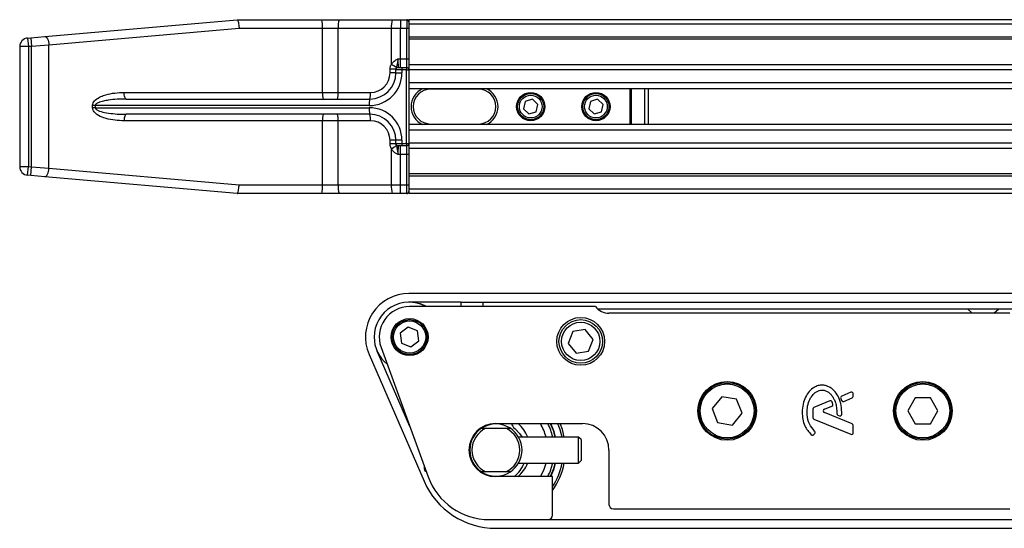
# Model space of a CAD drawing. Header units: millimetres. Extents: x 0 to 420, y 0 to 297.
# Tile 30 of 103: x 55.77 to 70, y 246.49 to 253.85. Entities that reach past the tile are written whole.
import ezdxf

# ---------------------------------------------------------------- set-up
doc = ezdxf.new("R2010")
doc.units = ezdxf.units.MM

msp = doc.modelspace()

# ---------------------------------------------------------------- linework, layer by layer
at = {"color": 7, "linetype": 'Continuous', "lineweight": 25}
for p, q in [((56.12802, 253.60722), (58.90981, 253.85059)), ((58.90981, 253.85059), (58.90997, 253.85059)), ((58.90997, 253.85059), (60.13499, 253.85059)), ((60.13499, 253.85059), (60.38403, 253.85059)), ((60.38403, 253.85059), (61.15221, 253.85059)), ((61.15221, 253.85059), (61.26976, 253.85059)), ((61.26976, 253.85059), (61.26976, 253.72482)), ((61.26976, 253.85059), (61.36149, 253.85059)), ((61.36149, 253.85059), (61.36149, 253.72482)), ((218.60707, 253.85059), (61.39293, 253.85059)), ((61.39293, 253.85059), (61.39293, 253.78771)), ((58.93726, 253.72482), (56.18913, 253.48193)), ((60.14457, 253.72482), (58.93726, 253.72482)), ((60.14457, 252.79726), (60.14457, 253.72482)), ((60.37097, 253.72482), (60.14457, 253.72482)), ((60.37097, 252.79726), (60.37097, 253.72482)), ((61.13915, 253.72482), (60.37097, 253.72482)), ((61.13915, 253.20308), (61.13915, 253.72482)), ((61.26976, 253.72482), (61.13915, 253.72482)), ((61.26976, 253.28462), (61.26976, 253.72482)), ((61.36149, 253.72482), (61.26976, 253.72482)), ((61.39293, 253.72482), (61.36149, 253.72482)), ((61.36149, 253.28462), (61.36149, 253.72482)), ((218.60707, 253.78771), (61.39293, 253.78771)), ((61.39293, 253.78771), (61.39293, 253.59905)), ((55.88033, 253.58555), (55.92743, 253.58967)), ((55.88033, 253.58555), (55.8913, 253.46026)), ((55.92743, 253.58967), (56.12802, 253.60722)), ((55.92743, 253.58967), (55.9384, 253.46438)), ((218.60707, 253.59905), (61.39293, 253.59905)), ((61.39293, 253.59905), (61.39293, 253.56698)), ((218.60707, 253.56698), (61.39293, 253.56698)), ((61.39293, 253.56698), (61.39293, 253.19657)), ((55.76552, 253.46026), (55.76552, 251.7255)), ((55.8913, 253.46026), (55.76552, 253.46026)), ((55.9384, 253.46438), (55.8913, 253.46026)), ((55.8913, 253.46026), (55.8913, 251.7255)), ((56.18913, 253.48193), (55.9384, 253.46438)), ((55.9384, 251.72138), (55.9384, 253.46438)), ((56.18913, 251.70383), (56.18913, 253.48193)), ((61.23485, 253.28462), (61.26976, 253.28462)), ((61.26976, 253.15885), (61.26976, 253.28462)), ((61.26976, 253.28462), (61.36149, 253.28462)), ((61.36149, 253.15885), (61.36149, 253.28462)), ((61.36149, 253.28462), (61.39293, 253.28462)), ((61.11974, 253.08024), (61.11974, 253.13267)), ((61.20428, 253.13267), (61.11974, 253.13267)), ((61.29202, 253.12741), (61.20428, 253.12741)), ((61.20428, 253.08024), (61.20428, 253.12741)), ((61.23572, 253.15885), (61.29422, 253.15885)), ((61.3593, 253.12741), (61.29202, 253.12741)), ((61.29202, 253.12741), (61.29202, 253.08024)), ((61.29422, 253.15885), (61.36149, 253.15885)), ((61.3593, 252.05835), (61.3593, 253.12741)), ((61.3593, 253.12741), (61.39293, 253.12741)), ((84.37767, 253.19657), (61.39293, 253.19657)), ((61.39293, 253.19657), (61.39293, 253.12741)), ((61.39293, 253.12741), (61.39293, 253.09701)), ((84.30528, 253.12361), (61.39293, 253.12361)), ((61.20428, 253.08024), (61.11974, 253.08024)), ((61.20428, 253.08024), (61.29202, 253.08024)), ((61.39293, 253.09701), (61.39293, 252.93567)), ((61.39293, 252.93567), (61.39293, 252.85071)), ((84.19617, 252.93567), (61.39293, 252.93567)), ((61.39293, 252.85071), (61.39293, 252.33505)), ((84.17156, 252.85071), (61.39293, 252.85071)), ((61.70736, 252.84442), (61.70736, 252.85071)), ((62.3991, 252.84442), (61.70736, 252.84442)), ((62.3991, 252.85071), (62.3991, 252.84442)), ((64.59182, 252.33505), (64.59182, 252.85071)), ((64.6081, 252.85071), (64.6081, 252.33505)), ((64.80503, 252.33505), (64.80503, 252.85071)), ((64.85164, 252.85071), (64.85164, 252.33505)), ((57.27537, 252.79726), (60.14457, 252.79726)), ((57.30462, 252.70293), (60.82696, 252.70293)), ((60.14457, 252.79726), (60.37097, 252.79726)), ((60.37097, 252.79726), (60.83676, 252.79726)), ((63.1784, 252.69897), (63.07419, 252.66729)), ((63.25794, 252.62456), (63.1784, 252.69897)), ((64.12168, 252.69897), (64.01747, 252.66729)), ((64.20123, 252.62456), (64.12168, 252.69897)), ((56.81951, 252.57716), (56.81951, 252.6086)), ((56.85885, 252.6086), (56.81951, 252.6086)), ((56.85885, 252.57716), (56.81951, 252.57716)), ((56.85885, 252.6086), (56.85885, 252.57716)), ((60.82038, 252.6086), (56.85885, 252.6086)), ((56.85885, 252.57716), (60.82038, 252.57716)), ((63.07419, 252.66729), (63.04952, 252.56119)), ((63.04952, 252.56119), (63.12907, 252.48679)), ((63.23328, 252.51847), (63.25794, 252.62456)), ((64.01747, 252.66729), (63.99281, 252.56119)), ((63.99281, 252.56119), (64.07235, 252.48679)), ((64.17656, 252.51847), (64.20123, 252.62456)), ((60.82696, 252.48283), (57.30462, 252.48283)), ((63.12907, 252.48679), (63.23328, 252.51847)), ((64.07235, 252.48679), (64.17656, 252.51847)), ((60.14457, 252.3885), (57.27537, 252.3885)), ((60.14457, 251.46094), (60.14457, 252.3885)), ((60.37097, 252.3885), (60.14457, 252.3885)), ((60.83676, 252.3885), (60.37097, 252.3885)), ((60.37097, 251.46094), (60.37097, 252.3885)), ((61.39293, 252.33505), (61.39293, 252.25009)), ((84.15754, 252.33505), (61.39293, 252.33505)), ((61.70736, 252.34134), (62.3991, 252.34134)), ((61.70736, 252.34134), (61.70736, 252.33505)), ((62.3991, 252.33505), (62.3991, 252.34134)), ((61.39293, 252.25009), (61.39293, 252.08875)), ((84.15754, 252.25009), (61.39293, 252.25009)), ((61.20428, 252.10552), (61.11974, 252.10552)), ((61.11974, 252.05309), (61.11974, 252.10552)), ((61.20428, 252.05309), (61.11974, 252.05309)), ((61.13915, 251.46094), (61.13915, 251.98268)), ((61.29202, 252.10552), (61.20428, 252.10552)), ((61.20428, 252.05835), (61.20428, 252.10552)), ((61.20428, 252.05835), (61.29202, 252.05835)), ((61.29422, 252.02691), (61.23572, 252.02691)), ((61.26976, 251.90114), (61.26976, 252.02691)), ((61.29202, 252.10552), (61.29202, 252.05835)), ((61.29202, 252.05835), (61.3593, 252.05835)), ((61.36149, 252.02691), (61.29422, 252.02691)), ((61.3593, 252.05835), (61.39293, 252.05835)), ((61.36149, 251.90114), (61.36149, 252.02691)), ((61.39293, 252.08875), (61.39293, 252.05835)), ((84.15754, 252.06215), (61.39293, 252.06215)), ((61.39293, 252.05835), (61.39293, 251.98919)), ((84.15754, 251.98919), (61.39293, 251.98919)), ((61.39293, 251.98919), (61.39293, 251.61878)), ((61.26976, 251.90114), (61.23485, 251.90114)), ((61.36149, 251.90114), (61.26976, 251.90114)), ((61.26976, 251.46094), (61.26976, 251.90114)), ((61.39293, 251.90114), (61.36149, 251.90114)), ((61.36149, 251.46094), (61.36149, 251.90114)), ((55.76552, 251.7255), (55.8913, 251.7255)), ((55.88033, 251.60021), (55.8913, 251.7255)), ((55.8913, 251.7255), (55.9384, 251.72138)), ((55.92743, 251.59609), (55.9384, 251.72138)), ((55.9384, 251.72138), (56.18913, 251.70383)), ((56.18913, 251.70383), (58.93726, 251.46094)), ((55.92743, 251.59609), (55.88033, 251.60021)), ((56.12802, 251.57854), (55.92743, 251.59609)), ((58.90981, 251.33517), (56.12802, 251.57854)), ((84.15754, 251.61878), (61.39293, 251.61878)), ((61.39293, 251.61878), (61.39293, 251.58671)), ((84.15754, 251.58671), (61.39293, 251.58671)), ((61.39293, 251.58671), (61.39293, 251.39805)), ((58.93726, 251.46094), (60.14457, 251.46094)), ((60.14457, 251.46094), (60.37097, 251.46094)), ((60.37097, 251.46094), (61.13915, 251.46094)), ((61.13915, 251.46094), (61.26976, 251.46094)), ((61.26976, 251.33517), (61.26976, 251.46094)), ((61.26976, 251.46094), (61.36149, 251.46094)), ((61.36149, 251.33517), (61.36149, 251.46094)), ((61.36149, 251.46094), (61.39293, 251.46094)), ((58.90997, 251.33517), (58.90981, 251.33517)), ((60.13499, 251.33517), (58.90997, 251.33517)), ((60.38403, 251.33517), (60.13499, 251.33517)), ((61.15221, 251.33517), (60.38403, 251.33517)), ((61.26976, 251.33517), (61.15221, 251.33517)), ((61.36149, 251.33517), (61.26976, 251.33517)), ((84.15754, 251.39805), (61.39293, 251.39805)), ((61.39293, 251.39805), (61.39293, 251.33517)), ((84.15754, 251.33517), (61.39293, 251.33517)), ((84.15754, 249.8888), (61.39293, 249.8888)), ((62.14756, 249.76303), (61.39293, 249.76303)), ((64.08931, 249.70014), (61.40296, 249.70014)), ((62.14756, 249.70014), (62.14756, 249.76303)), ((62.14756, 249.76303), (62.46199, 249.76303)), ((62.46199, 249.76303), (84.15754, 249.76303)), ((62.46199, 249.76303), (62.46199, 249.70014)), ((64.11929, 249.6687), (84.15754, 249.6687)), ((70.08118, 249.60581), (64.28567, 249.60581)), ((69.46675, 249.6687), (69.53663, 249.60581)), ((69.85105, 249.60581), (69.92093, 249.6687)), ((61.38406, 249.40393), (61.2688, 249.31557)), ((61.2688, 249.31557), (61.2877, 249.17158)), ((61.51821, 249.3483), (61.38406, 249.40393)), ((61.53711, 249.20431), (61.51821, 249.3483)), ((63.76243, 249.33792), (63.69767, 249.16834)), ((63.94167, 249.36664), (63.76243, 249.33792)), ((64.05616, 249.22577), (63.94167, 249.36664)), ((61.2877, 249.17158), (61.42186, 249.11595)), ((61.42186, 249.11595), (61.53711, 249.20431)), ((63.69767, 249.16834), (63.81217, 249.02747)), ((63.99141, 249.05619), (64.05616, 249.22577)), ((60.81603, 249.00966), (61.61222, 247.17441)), ((60.93141, 249.05972), (61.40319, 247.97223)), ((60.9893, 249.10938), (61.66992, 247.23941)), ((63.81217, 249.02747), (63.99141, 249.05619)), ((67.78249, 248.46027), (67.64965, 248.40604)), ((67.81715, 248.40178), (67.81715, 248.43698)), ((65.91598, 248.39442), (65.77852, 248.22542)), ((66.13106, 248.35988), (65.91598, 248.39442)), ((66.2087, 248.15634), (66.13106, 248.35988)), ((67.47747, 248.33574), (67.24798, 248.24204)), ((67.63605, 248.37282), (67.64891, 248.34287)), ((67.68153, 248.32951), (67.8015, 248.37849)), ((68.71454, 248.37954), (68.60562, 248.19088)), ((68.93238, 248.37954), (68.71454, 248.37954)), ((69.04131, 248.19088), (68.93238, 248.37954)), ((65.77852, 248.22542), (65.85615, 248.02188)), ((66.07124, 247.98734), (66.2087, 248.15634)), ((67.23234, 248.21875), (67.23234, 248.09454)), ((67.39903, 248.21417), (67.50747, 248.25845)), ((67.8015, 248.00327), (67.39903, 248.1676)), ((67.59489, 248.12941), (67.6161, 248.12053)), ((68.60562, 248.19088), (68.71454, 248.00223)), ((68.93238, 248.00223), (69.04131, 248.19088)), ((62.63376, 248.00837), (62.63394, 248.00186)), ((62.65478, 248.00208), (62.63393, 248.00208)), ((62.64436, 248.00852), (63.90207, 248.00852)), ((62.65478, 248.0022), (62.65496, 248.00852)), ((65.85615, 248.02188), (66.07124, 247.98734)), ((67.24798, 248.07126), (67.78249, 247.85303)), ((68.71454, 248.00223), (68.93238, 248.00223)), ((62.44208, 247.93934), (62.50656, 247.93934)), ((62.50656, 247.93934), (62.79474, 247.93934)), ((62.79474, 247.93934), (62.85921, 247.93934)), ((67.2467, 247.84888), (67.26025, 247.86512)), ((67.81715, 247.87632), (67.81715, 247.97999)), ((62.32388, 247.81357), (62.31035, 247.81357)), ((63.84431, 247.81357), (62.97741, 247.81357)), ((63.88204, 247.77584), (63.84431, 247.81357)), ((63.84431, 247.43626), (63.84431, 247.81357)), ((63.88204, 247.77584), (63.88204, 247.47399)), ((64.28567, 247.62491), (64.28567, 246.83884)), ((62.31035, 247.43626), (62.32388, 247.43626)), ((62.97741, 247.43626), (63.84431, 247.43626)), ((63.34143, 247.33585), (63.37502, 247.43626)), ((63.84431, 247.43626), (63.88204, 247.47399)), ((61.61816, 247.34821), (61.61816, 247.38161)), ((62.50656, 247.31048), (62.44208, 247.31048)), ((62.79474, 247.31048), (62.50656, 247.31048)), ((62.85921, 247.31048), (62.79474, 247.31048)), ((63.29421, 247.24131), (63.34143, 247.33585)), ((63.46816, 247.24131), (62.64436, 247.24131)), ((63.46816, 246.68163), (63.46816, 247.24131)), ((64.34856, 246.77596), (70.08118, 246.77596)), ((62.55632, 246.61874), (63.40527, 246.61874)), ((63.40527, 246.61874), (78.6903, 246.61874)), ((62.65065, 246.49297), (78.72694, 246.49297))]:
    msp.add_line(p, q, dxfattribs=at)
at = {"color": 7, "linetype": 'Continuous', "lineweight": 25, "flags": 128}
for points in [[(56.12802, 253.60722), (56.13817, 253.60557), (56.14835, 253.59896), (56.15815, 253.58765), (56.16719, 253.5721), (56.17509, 253.55293), (56.18154, 253.53091), (56.18629, 253.50692), (56.18913, 253.48193)], [(57.30462, 252.70293), (57.29892, 252.70474), (57.29343, 252.71011), (57.28837, 252.71883), (57.28394, 252.73056), (57.2803, 252.74485), (57.2776, 252.76116), (57.27593, 252.77886), (57.27537, 252.79726)], [(57.30462, 252.48283), (57.29892, 252.48102), (57.29343, 252.47565), (57.28837, 252.46693), (57.28394, 252.4552), (57.2803, 252.44091), (57.2776, 252.4246), (57.27593, 252.4069), (57.27537, 252.3885)], [(56.12802, 251.57854), (56.13817, 251.58019), (56.14835, 251.5868), (56.15815, 251.59811), (56.16719, 251.61366), (56.17509, 251.63283), (56.18154, 251.65485), (56.18629, 251.67884), (56.18913, 251.70383)], [(63.43679, 248.00852), (63.47671, 247.91177), (63.50431, 247.81357)], [(63.51059, 247.81357), (63.48574, 247.90371), (63.44308, 248.00852)], [(63.60694, 247.81357), (63.57995, 247.91901), (63.54672, 248.00852)], [(63.63897, 247.81357), (63.61212, 247.92149), (63.58082, 248.00852)], [(62.92326, 247.93686), (62.99259, 247.86643), (63.02827, 247.81357)], [(63.50431, 247.43626), (63.48211, 247.35421), (63.43679, 247.24131)], [(63.44308, 247.24131), (63.48574, 247.34612), (63.51059, 247.43626)]]:
    msp.add_lwpolyline(points, dxfattribs=at)
at = {"color": 7, "linetype": 'Continuous', "lineweight": 25}
for centre, radius in [((63.15373, 252.59288), 0.20438), ((63.15373, 252.59288), 0.18866), ((63.15373, 252.59288), 0.1635), ((64.09702, 252.59288), 0.20438), ((64.09702, 252.59288), 0.18866), ((64.09702, 252.59288), 0.1635), ((61.40296, 249.25994), 0.26726), ((61.40296, 249.25994), 0.25154), ((61.40296, 249.25994), 0.23268), ((63.87692, 249.19705), 0.34587), ((63.87692, 249.19705), 0.31443), ((63.87692, 249.19705), 0.2767), ((65.99361, 248.19088), 0.42448), ((65.99361, 248.19088), 0.40876), ((65.99361, 248.19088), 0.38989), ((68.82346, 248.19088), 0.42448), ((68.82346, 248.19088), 0.40876), ((68.82346, 248.19088), 0.38989)]:
    msp.add_circle(centre, radius, dxfattribs=at)
for centre, radius, start, end in [((59.72454, 253.75608), 0.42119, 355.743671, 12.966894), ((60.68354, 253.75593), 0.31412, 162.459725, 185.682704), ((61.45172, 253.75593), 0.31412, 162.459725, 185.682704), ((61.36149, 253.81915), 0.03144, 0, 90), ((55.8913, 253.46026), 0.12577, 95, 180), ((60.82568, 252.64511), 0.63999, 53.191146, 60.672426), ((61.23572, 253.12741), 0.03144, 90, 180), ((61.40636, 253.13523), 0.1146, 168.105446, 183.913979), ((61.47363, 253.13523), 0.1146, 168.105446, 183.913979), ((61.36149, 253.12741), 0.03144, 0, 90), ((60.82038, 253.08024), 0.47164, 270, 0), ((60.82696, 253.08024), 0.37731, 270, 0), ((60.83676, 253.08024), 0.28299, 270, 0), ((61.70736, 252.59288), 0.28299, 114.340647, 245.659353), ((61.70736, 252.59288), 0.25154, 90, 270), ((62.3991, 252.59288), 0.25154, 270, 90), ((62.3991, 252.59288), 0.28299, 294.340647, 65.659353), ((60.45959, 252.77381), 0.3159, 175.743671, 192.966894), ((60.13654, 252.77393), 0.23559, 342.459725, 5.682704), ((61.16338, 252.63207), 0.3438, 168.105446, 183.913979), ((60.60233, 252.77393), 0.23559, 342.459725, 5.682704), ((61.16338, 252.55369), 0.3438, 176.086021, 191.894554), ((60.82038, 252.10552), 0.47164, 0, 90), ((60.45959, 252.41195), 0.3159, 167.033106, 184.256329), ((60.13654, 252.41183), 0.23559, 354.317296, 17.540275), ((60.82696, 252.10552), 0.37731, 0, 90), ((60.60233, 252.41183), 0.23559, 354.317296, 17.540275), ((60.83676, 252.10552), 0.28299, 0, 90), ((60.82568, 252.54065), 0.63999, 299.327574, 306.808854), ((61.23572, 252.05835), 0.03144, 180, 270), ((61.40636, 252.05053), 0.1146, 176.086021, 191.894554), ((61.47363, 252.05053), 0.1146, 176.086021, 191.894554), ((61.36149, 252.05835), 0.03144, 270, 0), ((55.8913, 251.7255), 0.12577, 180, 265), ((59.72454, 251.42968), 0.42119, 347.033106, 4.256329), ((60.68354, 251.42983), 0.31412, 174.317296, 197.540275), ((61.45172, 251.42983), 0.31412, 174.317296, 197.540275), ((61.36149, 251.36661), 0.03144, 270, 0), ((61.39293, 249.25994), 0.62886, 90, 203.452683), ((61.39293, 249.25994), 0.50309, 61.044976, 180), ((61.40296, 249.25994), 0.4402, 90, 200), ((61.40296, 249.25994), 0.50309, 61.044976, 90), ((64.28567, 249.85735), 0.25154, 218.682187, 270), ((61.39293, 249.25994), 0.50309, 180, 231.098701), ((67.79199, 248.43698), 0.02515, 0, 112.209257), ((67.48698, 248.31245), 0.02515, 22.378703, 112.209291), ((67.49796, 248.28174), 0.02515, 292.209261, 16.934979), ((67.65916, 248.38275), 0.02515, 112.209257, 203.245837), ((67.67202, 248.3528), 0.02515, 203.245837, 292.209268), ((67.79199, 248.40178), 0.02515, 292.209268, 0), ((67.25749, 248.21875), 0.02515, 112.209291, 180), ((67.40854, 248.19088), 0.02515, 112.209261, 247.790711), ((67.6046, 248.15261), 0.02515, 180.034995, 247.290493), ((67.62581, 248.14373), 0.02515, 247.290493, 356.671349), ((62.64436, 247.62491), 0.3836, 90, 270), ((62.65065, 247.62491), 0.37731, 56.44269, 123.55731), ((63.01824, 248.05399), 0.1508, 197.550353, 230.960818), ((62.64436, 247.62491), 0.50309, 22.024313, 49.685091), ((62.64436, 247.62491), 0.75463, 14.477512, 30.552878), ((62.64436, 247.62491), 0.84896, 12.839588, 26.862559), ((63.90207, 247.62491), 0.3836, 0, 90), ((67.25749, 248.09454), 0.02515, 180, 247.790712), ((67.79199, 247.97999), 0.02515, 0, 67.790711), ((62.65065, 247.62491), 0.37731, 123.55731, 236.44269), ((62.65065, 247.62491), 0.34587, 114.619977, 245.380023), ((62.65065, 247.62491), 0.34587, 294.619977, 65.380023), ((62.65065, 247.62491), 0.37731, 303.55731, 56.44269), ((67.22738, 247.865), 0.02515, 228.805903, 320.16689), ((67.24093, 247.88123), 0.02515, 320.16689, 48.977091), ((67.79199, 247.87632), 0.02515, 247.790712, 0), ((62.64436, 247.59293), 0.4428, 307.432049, 339.27881), ((62.64436, 247.62491), 0.50309, 310.314909, 337.477326), ((62.64436, 247.62491), 0.84896, 333.137441, 347.160412), ((62.65065, 247.62491), 0.97473, 327.004115, 348.840063), ((62.65065, 247.62491), 1.00617, 324.340912, 349.193077), ((61.65589, 247.34821), 0.03773, 180, 250.438994), ((62.65065, 247.62491), 0.37731, 236.44269, 303.55731), ((62.65065, 247.62491), 1.13194, 203.452683, 270), ((62.55632, 247.56203), 0.94328, 200, 270), ((64.34856, 246.83884), 0.06289, 180, 270), ((63.40527, 246.68163), 0.06289, 270, 0)]:
    msp.add_arc(centre, radius, start, end, dxfattribs=at)
for points, knots in [([(58.90997, 253.85059), (58.9125, 253.8492), (58.91755, 253.84643), (58.92504, 253.82477), (58.93139, 253.7929), (58.93535, 253.75813), (58.93683, 253.73476), (58.93723, 253.72546), (58.93726, 253.72482)], [0, 0, 0, 0, 0.21443284, 0.42886266, 0.64338043, 0.85808798, 0.99029143, 1, 1, 1, 1]), ([(61.13915, 253.20308), (61.15135, 253.22013), (61.16989, 253.24604), (61.20452, 253.26857), (61.22234, 253.27818), (61.23197, 253.28315), (61.23336, 253.28386), (61.23468, 253.28454), (61.23485, 253.28462)], [0, 0, 0, 0, 0.48786288, 0.74089168, 0.96310243, 0.96512619, 0.99570963, 1, 1, 1, 1]), ([(61.23485, 253.28462), (61.23482, 253.28442), (61.23447, 253.28172), (61.23199, 253.26288), (61.22751, 253.23015), (61.22004, 253.19029), (61.21293, 253.16895), (61.20913, 253.15751)], [0, 0, 0, 0, 0.0041403, 0.05451856, 0.38113864, 0.66837401, 1, 1, 1, 1]), ([(61.23485, 253.28462), (61.23485, 253.27536), (61.23486, 253.25201), (61.23498, 253.21665), (61.23519, 253.18472), (61.23545, 253.16302), (61.23563, 253.16024), (61.23572, 253.15885)], [0, 0, 0, 0, 0.14097108, 0.35564885, 0.57040781, 0.78520205, 1, 1, 1, 1]), ([(61.11974, 253.13267), (61.12114, 253.14826), (61.12337, 253.17307), (61.13487, 253.19494), (61.13915, 253.20308)], [0, 0, 0, 0, 0.62823499, 1, 1, 1, 1]), ([(61.20913, 253.15751), (61.20806, 253.15425), (61.20557, 253.14659), (61.20475, 253.13775), (61.20428, 253.13267)], [0, 0, 0, 0, 0.42590939, 1, 1, 1, 1]), ([(56.81951, 252.6086), (56.81995, 252.61492), (56.82131, 252.63411), (56.83599, 252.66331), (56.8736, 252.70413), (56.9339, 252.73852), (57.02827, 252.77147), (57.14155, 252.79346), (57.23074, 252.79599), (57.27537, 252.79726)], [0, 0, 0, 0, 0.03417537, 0.10389234, 0.17305854, 0.34319257, 0.49083733, 0.74518986, 1, 1, 1, 1]), ([(57.30462, 252.70293), (57.21801, 252.70086), (57.10715, 252.69821), (56.9728, 252.67386), (56.91513, 252.65777), (56.88003, 252.63899), (56.86705, 252.62778), (56.86096, 252.61925), (56.85896, 252.61249), (56.85887, 252.60927), (56.85885, 252.6086)], [0, 0, 0, 0, 0.55064072, 0.70471025, 0.87115494, 0.9302593, 0.95648354, 0.97966233, 0.99575711, 1, 1, 1, 1]), ([(57.27537, 252.3885), (57.26429, 252.3886), (57.20927, 252.38909), (57.11063, 252.39691), (56.98858, 252.42459), (56.89573, 252.46513), (56.84416, 252.51082), (56.82283, 252.5461), (56.82053, 252.56758), (56.81951, 252.57716)], [0, 0, 0, 0, 0.06326698, 0.31406642, 0.56425733, 0.77904588, 0.88395768, 0.94825303, 1, 1, 1, 1]), ([(56.85885, 252.57716), (56.85923, 252.57417), (56.85987, 252.56914), (56.86628, 252.55818), (56.88541, 252.54231), (56.93759, 252.52003), (57.06841, 252.49146), (57.19829, 252.48334), (57.29378, 252.48288), (57.30462, 252.48283)], [0, 0, 0, 0, 0.01879798, 0.03165434, 0.07931573, 0.17342153, 0.39125631, 0.93087712, 1, 1, 1, 1]), ([(61.13915, 251.98268), (61.1323, 251.99691), (61.12149, 252.01934), (61.12021, 252.04405), (61.11974, 252.05309)], [0, 0, 0, 0, 0.63421378, 1, 1, 1, 1]), ([(61.23485, 251.90114), (61.23468, 251.90122), (61.2294, 251.90393), (61.21093, 251.91348), (61.17991, 251.93241), (61.15346, 251.95869), (61.1423, 251.9774), (61.13915, 251.98268)], [0, 0, 0, 0, 0.00428341, 0.13933251, 0.48845478, 0.85554382, 1, 1, 1, 1]), ([(61.20428, 252.05309), (61.20443, 252.05026), (61.20493, 252.04131), (61.20742, 252.03355), (61.20913, 252.02825)], [0, 0, 0, 0, 0.31615634, 1, 1, 1, 1]), ([(61.20913, 252.02825), (61.21001, 252.0256), (61.21416, 252.01319), (61.22119, 251.99024), (61.22667, 251.9596), (61.23115, 251.92922), (61.2334, 251.91219), (61.23482, 251.90134), (61.23485, 251.90114)], [0, 0, 0, 0, 0.07546259, 0.3531735, 0.65752826, 0.78078558, 0.99586318, 1, 1, 1, 1]), ([(61.23572, 252.02691), (61.23563, 252.02552), (61.23545, 252.02274), (61.23519, 252.00104), (61.23498, 251.96911), (61.23486, 251.93375), (61.23485, 251.9104), (61.23485, 251.90114)], [0, 0, 0, 0, 0.21479795, 0.42959219, 0.64435115, 0.85902892, 1, 1, 1, 1]), ([(58.90997, 251.33517), (58.9125, 251.33656), (58.91755, 251.33933), (58.92504, 251.36099), (58.93139, 251.39286), (58.93535, 251.42763), (58.93683, 251.451), (58.93723, 251.4603), (58.93726, 251.46094)], [0, 0, 0, 0, 0.21443284, 0.42886266, 0.64338043, 0.85808798, 0.99029143, 1, 1, 1, 1]), ([(67.65093, 248.14227), (67.6506, 248.1856), (67.64999, 248.26733), (67.61449, 248.37808), (67.5655, 248.45993), (67.51222, 248.51134), (67.46464, 248.54216), (67.42541, 248.55737), (67.39351, 248.56361), (67.3573, 248.56609), (67.30762, 248.55918), (67.2415, 248.53028), (67.17651, 248.47486), (67.12192, 248.39138), (67.08481, 248.28766), (67.08028, 248.21152), (67.07791, 248.17155)], [0, 0, 0, 0, 0.11735319, 0.22141323, 0.31240811, 0.3742876, 0.42130986, 0.46598312, 0.48783682, 0.50961399, 0.56460822, 0.62241534, 0.7039898, 0.79319256, 0.89144332, 1, 1, 1, 1]), ([(67.25744, 247.90021), (67.22973, 247.93298), (67.17215, 248.00108), (67.14737, 248.12351), (67.15004, 248.2373), (67.1736, 248.3341), (67.21969, 248.41459), (67.27307, 248.46359), (67.32307, 248.48731), (67.35891, 248.49378), (67.38598, 248.49193), (67.41485, 248.48533), (67.44877, 248.46949), (67.48478, 248.43974), (67.51387, 248.4034), (67.54066, 248.36102), (67.56241, 248.30664), (67.57715, 248.2362), (67.57863, 248.18231), (67.57945, 248.1526)], [0, 0, 0, 0, 0.10898458, 0.22643075, 0.31013217, 0.40192043, 0.47943801, 0.54569368, 0.58480239, 0.62057823, 0.6379505, 0.65431901, 0.69660163, 0.73281682, 0.77364168, 0.81591419, 0.86145512, 0.92360935, 1, 1, 1, 1]), ([(67.52203, 248.28906), (67.52004, 248.29527), (67.51649, 248.30639), (67.51216, 248.31724), (67.51024, 248.32203)], [0, 0, 0, 0, 0.558138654, 1, 1, 1, 1]), ([(67.07791, 248.17155), (67.07995, 248.13864), (67.08408, 248.07182), (67.11872, 247.95436), (67.17591, 247.88711), (67.21082, 247.84607)], [0, 0, 0, 0, 0.274429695, 0.557156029, 1, 1, 1, 1])]:
    msp.add_open_spline(points, degree=3, knots=knots, dxfattribs=at)

doc.saveas('drawing.dxf')
